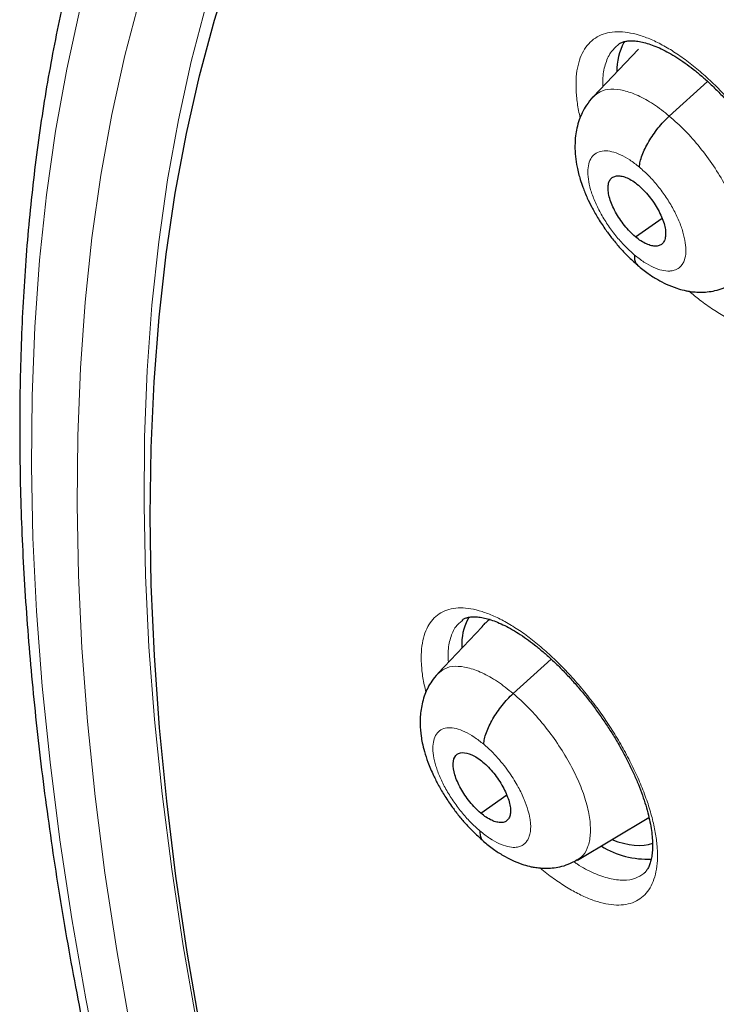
# Model space of a CAD drawing. Header units: millimetres. Extents: x 8 to 1465, y 12 to 1156.
# Tile 134 of 168: x 1171 to 1179, y 696 to 707. Entities that reach past the tile are written whole.
import ezdxf

# ---------------------------------------------------------------- set-up
doc = ezdxf.new("R2010")
doc.units = ezdxf.units.MM

msp = doc.modelspace()

# ---------------------------------------------------------------- linework, layer by layer
at = {"color": 7, "linetype": 'Continuous', "lineweight": 30}
for p, q in [((1177.795, 706.437), (1177.3, 705.915)), ((1177.574, 706.482), (1177.571, 706.48)), ((1177.643, 706.519), (1177.636, 706.508)), ((1178.132, 705.706), (1178.549, 706.084)), ((1177.761, 704.388), (1178.053, 704.591)), ((1175.872, 700.199), (1175.87, 700.196)), ((1176.167, 700.21), (1176.138, 700.18)), ((1176.088, 700.127), (1175.606, 699.618)), ((1175.868, 699.955), (1175.867, 699.9)), ((1176.428, 699.401), (1176.843, 699.777)), ((1176.073, 698.095), (1176.357, 698.293)), ((1177.129, 697.582), (1177.909, 698.047)), ((1177.126, 697.585), (1177.115, 697.577))]:
    msp.add_line(p, q, dxfattribs=at)
at = {"color": 7, "linetype": 'Continuous', "lineweight": 30, "flags": 128}
msp.add_lwpolyline([(1173.013, 695.732), (1172.869, 696.576), (1172.746, 697.407), (1172.646, 698.224), (1172.568, 699.027), (1172.511, 699.814), (1172.477, 700.586), (1172.465, 701.342), (1172.476, 702.082), (1172.508, 702.804), (1172.563, 703.509), (1172.64, 704.196), (1172.739, 704.865), (1172.86, 705.514), (1173.002, 706.144), (1173.167, 706.754), (1173.353, 707.344)], dxfattribs=at)
at = {"color": 252, "linetype": 'Continuous', "lineweight": 0, "flags": 128}
for points in [[(1172.25, 695.735), (1172.1, 696.596), (1171.971, 697.443), (1171.866, 698.277), (1171.782, 699.096), (1171.721, 699.9), (1171.683, 700.688), (1171.667, 701.46), (1171.674, 702.215), (1171.703, 702.953), (1171.755, 703.673), (1171.829, 704.375), (1171.926, 705.059), (1172.045, 705.723), (1172.187, 706.367), (1172.351, 706.991)], [(1171.698, 706.871), (1171.554, 706.216), (1171.433, 705.541), (1171.335, 704.847), (1171.259, 704.134), (1171.206, 703.402), (1171.177, 702.652), (1171.17, 701.884), (1171.186, 701.1), (1171.225, 700.299), (1171.287, 699.482), (1171.372, 698.65), (1171.479, 697.803), (1171.61, 696.941), (1171.763, 696.067), (1171.938, 695.179)], [(1173.075, 706.919), (1172.913, 706.302), (1172.773, 705.665), (1172.655, 705.009), (1172.559, 704.334), (1172.485, 703.64), (1172.434, 702.928), (1172.405, 702.199), (1172.399, 701.452), (1172.414, 700.689), (1172.452, 699.91), (1172.512, 699.116), (1172.595, 698.306), (1172.7, 697.483), (1172.827, 696.645), (1172.975, 695.794)]]:
    msp.add_lwpolyline(points, dxfattribs=at)
at = {"color": 7, "linetype": 'Continuous', "lineweight": 30}
for centre, radius, start, end in [((1178.199, 706.207), 0.639, 151.8718, 181.3838), ((1176.434, 699.949), 0.567, 149.2788, 179.4268), ((1177.894, 698.558), 0.966, 238.5594, 272.5886)]:
    msp.add_arc(centre, radius, start, end, dxfattribs=at)
for start_param, end_param in [(6.215656, 6.390801), (2.468872, 2.98242)]:
    msp.add_ellipse((1177.093, 699.001), major_axis=(-0.955, 1.182), ratio=0.454611, start_param=start_param, end_param=end_param, dxfattribs=at)
for points, knots in [([(1175.259, 713.716), (1175.178, 713.643), (1175.011, 713.494), (1174.769, 713.258), (1174.529, 713.01), (1174.297, 712.753), (1174.073, 712.487), (1173.856, 712.213), (1173.646, 711.93), (1173.445, 711.638), (1173.251, 711.338), (1173.065, 711.029), (1172.887, 710.712), (1172.716, 710.387), (1172.554, 710.054), (1172.4, 709.712), (1172.253, 709.363), (1172.115, 709.005), (1171.985, 708.639), (1171.864, 708.266), (1171.75, 707.885), (1171.645, 707.496), (1171.548, 707.1), (1171.46, 706.697), (1171.38, 706.286), (1171.308, 705.868), (1171.245, 705.444), (1171.19, 705.012), (1171.144, 704.573), (1171.106, 704.128), (1171.077, 703.676), (1171.056, 703.218), (1171.044, 702.754), (1171.04, 702.283), (1171.044, 701.806), (1171.057, 701.324), (1171.079, 700.835), (1171.109, 700.341), (1171.147, 699.841), (1171.194, 699.336), (1171.249, 698.826), (1171.312, 698.31), (1171.384, 697.79), (1171.464, 697.264), (1171.552, 696.734), (1171.649, 696.199), (1171.754, 695.659), (1171.867, 695.115), (1171.988, 694.567), (1172.117, 694.015), (1172.255, 693.458), (1172.4, 692.898), (1172.554, 692.334), (1172.715, 691.767), (1172.884, 691.195), (1173.062, 690.621), (1173.247, 690.044), (1173.44, 689.463), (1173.64, 688.879), (1173.848, 688.293), (1174.064, 687.704), (1174.288, 687.113), (1174.519, 686.519), (1174.757, 685.923), (1175.003, 685.325), (1175.256, 684.725), (1175.517, 684.123), (1175.784, 683.52), (1176.059, 682.915), (1176.341, 682.309), (1176.63, 681.701), (1176.926, 681.093), (1177.228, 680.483), (1177.538, 679.873), (1177.854, 679.262), (1178.177, 678.651), (1178.506, 678.04), (1178.842, 677.428), (1179.184, 676.816), (1179.532, 676.205), (1179.887, 675.594), (1180.248, 674.983), (1180.614, 674.373), (1180.987, 673.763), (1181.366, 673.154), (1181.75, 672.547), (1182.14, 671.94), (1182.536, 671.335), (1182.937, 670.731), (1183.343, 670.129), (1183.755, 669.529), (1184.172, 668.931), (1184.594, 668.334), (1185.021, 667.74), (1185.452, 667.148), (1185.889, 666.559), (1186.33, 665.972), (1186.776, 665.388), (1187.226, 664.807), (1187.681, 664.229), (1188.139, 663.654), (1188.602, 663.083), (1189.069, 662.515), (1189.54, 661.95), (1190.014, 661.389), (1190.492, 660.833), (1190.974, 660.28), (1191.459, 659.731), (1191.947, 659.187), (1192.439, 658.647), (1192.933, 658.112), (1193.431, 657.581), (1193.931, 657.055), (1194.434, 656.534), (1194.94, 656.019), (1195.448, 655.508), (1195.958, 655.003), (1196.471, 654.503), (1196.985, 654.009), (1197.502, 653.52), (1198.02, 653.038), (1198.416, 652.673), (1198.64, 652.472), (1198.689, 652.428)], [0, 0, 0, 0, 0.007784, 0.015955, 0.024129, 0.032307, 0.04049, 0.048679, 0.056875, 0.065079, 0.073291, 0.081512, 0.089743, 0.097982, 0.106232, 0.11449, 0.122758, 0.131035, 0.139321, 0.147614, 0.155915, 0.164224, 0.172539, 0.18086, 0.189186, 0.197517, 0.205852, 0.214191, 0.222534, 0.230879, 0.239227, 0.247577, 0.255928, 0.26428, 0.272634, 0.280988, 0.289343, 0.297698, 0.306052, 0.314407, 0.322762, 0.331116, 0.339469, 0.347822, 0.356174, 0.364526, 0.372876, 0.381226, 0.389575, 0.397923, 0.40627, 0.414617, 0.422962, 0.431307, 0.43965, 0.447993, 0.456335, 0.464676, 0.473016, 0.481356, 0.489694, 0.498032, 0.506369, 0.514705, 0.523041, 0.531375, 0.53971, 0.548043, 0.556376, 0.564708, 0.57304, 0.581371, 0.589701, 0.598031, 0.606361, 0.61469, 0.623018, 0.631347, 0.639674, 0.648002, 0.656329, 0.664655, 0.672981, 0.681307, 0.689633, 0.697958, 0.706283, 0.714608, 0.722933, 0.731257, 0.739582, 0.747906, 0.75623, 0.764553, 0.772877, 0.781201, 0.789524, 0.797848, 0.806171, 0.814494, 0.822818, 0.831141, 0.839464, 0.847788, 0.856111, 0.864434, 0.872758, 0.881081, 0.889405, 0.897729, 0.906053, 0.914377, 0.922701, 0.931026, 0.939351, 0.947676, 0.956001, 0.964326, 0.972652, 0.980978, 0.989304, 0.997631, 1, 1, 1, 1]), ([(1177.572, 706.484), (1177.577, 706.489), (1177.592, 706.501), (1177.619, 706.513), (1177.657, 706.523), (1177.703, 706.528), (1177.757, 706.527), (1177.82, 706.518), (1177.889, 706.501), (1177.963, 706.475), (1178.043, 706.441), (1178.127, 706.398), (1178.214, 706.346), (1178.303, 706.286), (1178.394, 706.218), (1178.486, 706.142), (1178.579, 706.058), (1178.673, 705.966), (1178.766, 705.869), (1178.858, 705.765), (1178.947, 705.656), (1179.033, 705.543), (1179.115, 705.427), (1179.192, 705.31), (1179.265, 705.19), (1179.332, 705.07), (1179.394, 704.949), (1179.45, 704.829), (1179.499, 704.71), (1179.542, 704.593), (1179.578, 704.48), (1179.607, 704.373), (1179.628, 704.271), (1179.641, 704.177), (1179.648, 704.09), (1179.649, 704.011), (1179.643, 703.939), (1179.632, 703.876), (1179.616, 703.822), (1179.596, 703.777), (1179.574, 703.741), (1179.555, 703.718), (1179.542, 703.709), (1179.538, 703.706)], [0, 0, 0, 0, 0.016602, 0.044757, 0.069938, 0.093805, 0.11917, 0.143876, 0.168376, 0.192855, 0.217366, 0.241916, 0.266462, 0.290941, 0.315196, 0.339808, 0.364721, 0.389884, 0.415237, 0.440707, 0.46622, 0.491685, 0.517044, 0.542236, 0.567239, 0.592351, 0.617608, 0.642956, 0.668316, 0.693596, 0.718719, 0.743614, 0.768224, 0.792491, 0.816324, 0.840312, 0.864386, 0.888552, 0.912862, 0.93747, 0.962723, 0.989337, 1, 1, 1, 1]), ([(1177.298, 705.914), (1177.274, 705.885), (1177.228, 705.832), (1177.181, 705.746), (1177.146, 705.661), (1177.122, 705.577), (1177.106, 705.482), (1177.1, 705.379), (1177.106, 705.266), (1177.121, 705.163), (1177.14, 705.08), (1177.161, 705.006), (1177.191, 704.918), (1177.232, 704.817), (1177.286, 704.707), (1177.35, 704.594), (1177.423, 704.482), (1177.503, 704.373), (1177.587, 704.272), (1177.682, 704.17), (1177.75, 704.111), (1177.785, 704.08)], [0, 0, 0, 0, 0.057608, 0.106451, 0.146617, 0.194062, 0.236596, 0.291501, 0.351433, 0.407627, 0.443458, 0.475126, 0.518724, 0.579991, 0.630586, 0.688954, 0.75508, 0.809752, 0.868737, 0.932077, 1, 1, 1, 1]), ([(1177.805, 705.148), (1177.808, 705.168), (1177.812, 705.208), (1177.835, 705.277), (1177.866, 705.351), (1177.907, 705.426), (1177.955, 705.502), (1178.009, 705.576), (1178.069, 705.646), (1178.111, 705.686), (1178.132, 705.706)], [0, 0, 0, 0, 0.125184, 0.249846, 0.374761, 0.49999, 0.625234, 0.750182, 0.874864, 1, 1, 1, 1]), ([(1177.761, 704.388), (1177.741, 704.406), (1177.7, 704.443), (1177.642, 704.51), (1177.589, 704.582), (1177.544, 704.658), (1177.506, 704.734), (1177.48, 704.807), (1177.465, 704.875), (1177.462, 704.935), (1177.471, 704.985), (1177.492, 705.023), (1177.524, 705.046), (1177.567, 705.055), (1177.616, 705.051), (1177.672, 705.032), (1177.732, 705), (1177.773, 704.967), (1177.794, 704.951)], [0, 0, 0, 0, 0.0626183, 0.125106, 0.1877713, 0.2505074, 0.3130708, 0.3753575, 0.4376153, 0.5000088, 0.5623994, 0.6246509, 0.6869325, 0.7494938, 0.8122301, 0.8748961, 0.9373833, 1, 1, 1, 1]), ([(1177.794, 704.951), (1177.815, 704.933), (1177.855, 704.896), (1177.913, 704.829), (1177.966, 704.757), (1178.012, 704.681), (1178.049, 704.605), (1178.076, 704.532), (1178.091, 704.464), (1178.093, 704.404), (1178.084, 704.354), (1178.063, 704.316), (1178.031, 704.293), (1177.989, 704.283), (1177.939, 704.288), (1177.883, 704.307), (1177.823, 704.339), (1177.782, 704.371), (1177.761, 704.388)], [0, 0, 0, 0, 0.062619, 0.125107, 0.187772, 0.250508, 0.313071, 0.375358, 0.437616, 0.50001, 0.5624, 0.624651, 0.686933, 0.749494, 0.81223, 0.874896, 0.937384, 1, 1, 1, 1]), ([(1177.75, 704.191), (1177.75, 704.173), (1177.751, 704.138), (1177.764, 704.1), (1177.779, 704.085), (1177.786, 704.078)], [0, 0, 0, 0, 0.363212, 0.727251, 1, 1, 1, 1]), ([(1177.785, 704.077), (1177.823, 704.046), (1177.895, 703.987), (1178.001, 703.921), (1178.105, 703.866), (1178.201, 703.828), (1178.279, 703.806), (1178.34, 703.793), (1178.4, 703.785), (1178.471, 703.781), (1178.551, 703.785), (1178.634, 703.799), (1178.727, 703.826), (1178.786, 703.858), (1178.817, 703.874)], [0, 0, 0, 0, 0.1187962, 0.2248405, 0.3175245, 0.4297273, 0.5077528, 0.5447315, 0.5962304, 0.6668179, 0.7327539, 0.810143, 0.899198, 1, 1, 1, 1]), ([(1175.87, 700.201), (1175.874, 700.204), (1175.887, 700.215), (1175.91, 700.225), (1175.944, 700.235), (1175.987, 700.239), (1176.038, 700.238), (1176.098, 700.229), (1176.164, 700.212), (1176.237, 700.187), (1176.315, 700.153), (1176.398, 700.111), (1176.483, 700.059), (1176.572, 700), (1176.662, 699.932), (1176.754, 699.857), (1176.847, 699.774), (1176.941, 699.683), (1177.034, 699.586), (1177.126, 699.483), (1177.217, 699.375), (1177.304, 699.263), (1177.387, 699.148), (1177.466, 699.031), (1177.54, 698.913), (1177.609, 698.793), (1177.673, 698.673), (1177.731, 698.553), (1177.783, 698.435), (1177.828, 698.319), (1177.867, 698.207), (1177.898, 698.099), (1177.922, 697.998), (1177.938, 697.904), (1177.947, 697.818), (1177.95, 697.739), (1177.947, 697.667), (1177.938, 697.605), (1177.925, 697.551), (1177.908, 697.507), (1177.888, 697.472), (1177.87, 697.449), (1177.857, 697.439), (1177.852, 697.435)], [0, 0, 0, 0, 0.014826, 0.043091, 0.068054, 0.091676, 0.116776, 0.14124, 0.165545, 0.189862, 0.214259, 0.238735, 0.263251, 0.287732, 0.312006, 0.336567, 0.361433, 0.386556, 0.411874, 0.437316, 0.462809, 0.488261, 0.513614, 0.538813, 0.563784, 0.588833, 0.614036, 0.639338, 0.664666, 0.689924, 0.715032, 0.739915, 0.764511, 0.788766, 0.812501, 0.836379, 0.860325, 0.884332, 0.908435, 0.932764, 0.957637, 0.983733, 1, 1, 1, 1]), ([(1175.604, 699.616), (1175.581, 699.59), (1175.54, 699.542), (1175.495, 699.465), (1175.461, 699.388), (1175.437, 699.309), (1175.416, 699.202), (1175.408, 699.077), (1175.419, 698.954), (1175.436, 698.854), (1175.459, 698.761), (1175.498, 698.642), (1175.551, 698.517), (1175.614, 698.394), (1175.683, 698.276), (1175.759, 698.164), (1175.838, 698.06), (1175.918, 697.966), (1176.006, 697.874), (1176.068, 697.821), (1176.099, 697.793)], [0, 0, 0, 0, 0.051664, 0.09615, 0.13352, 0.177806, 0.218928, 0.297782, 0.366464, 0.403623, 0.453143, 0.514871, 0.588552, 0.644248, 0.705156, 0.771216, 0.824105, 0.879815, 0.938385, 1, 1, 1, 1]), ([(1176.106, 698.847), (1176.108, 698.866), (1176.112, 698.906), (1176.134, 698.974), (1176.164, 699.047), (1176.204, 699.123), (1176.252, 699.198), (1176.306, 699.271), (1176.365, 699.341), (1176.407, 699.381), (1176.428, 699.401)], [0, 0, 0, 0, 0.125612, 0.250397, 0.375215, 0.500218, 0.625206, 0.749965, 0.874625, 1, 1, 1, 1]), ([(1176.073, 698.095), (1176.052, 698.113), (1176.011, 698.15), (1175.934, 698.239), (1175.85, 698.364), (1175.783, 698.516), (1175.764, 698.644), (1175.793, 698.733), (1175.868, 698.765), (1175.956, 698.744), (1176.036, 698.701), (1176.077, 698.668), (1176.097, 698.652)], [0, 0, 0, 0, 0.062837, 0.125545, 0.250843, 0.37553, 0.499999, 0.624469, 0.749157, 0.874455, 0.937163, 1, 1, 1, 1]), ([(1176.097, 698.652), (1176.118, 698.634), (1176.159, 698.597), (1176.217, 698.53), (1176.27, 698.458), (1176.316, 698.383), (1176.354, 698.307), (1176.381, 698.234), (1176.397, 698.167), (1176.4, 698.107), (1176.392, 698.058), (1176.372, 698.021), (1176.34, 697.998), (1176.298, 697.989), (1176.249, 697.995), (1176.194, 698.014), (1176.134, 698.046), (1176.093, 698.079), (1176.073, 698.095)], [0, 0, 0, 0, 0.062618, 0.125107, 0.187774, 0.25051, 0.313071, 0.375354, 0.437608, 0.499999, 0.562391, 0.624645, 0.686928, 0.74949, 0.812226, 0.874893, 0.937382, 1, 1, 1, 1]), ([(1176.064, 697.901), (1176.065, 697.883), (1176.066, 697.848), (1176.079, 697.812), (1176.094, 697.797), (1176.1, 697.791)], [0, 0, 0, 0, 0.372652, 0.747052, 1, 1, 1, 1]), ([(1176.099, 697.79), (1176.137, 697.759), (1176.208, 697.701), (1176.313, 697.634), (1176.417, 697.579), (1176.512, 697.54), (1176.589, 697.517), (1176.65, 697.504), (1176.71, 697.496), (1176.78, 697.492), (1176.858, 697.495), (1176.941, 697.508), (1177.033, 697.535), (1177.092, 697.567), (1177.123, 697.583)], [0, 0, 0, 0, 0.119191, 0.22562, 0.318656, 0.431334, 0.509822, 0.546907, 0.598238, 0.668549, 0.734184, 0.811176, 0.899733, 1, 1, 1, 1])]:
    msp.add_open_spline(points, degree=3, knots=knots, dxfattribs=at)
at = {"color": 252, "linetype": 'Continuous', "lineweight": 0}
for points, knots in [([(1177.158, 705.686), (1177.147, 705.739), (1177.125, 705.848), (1177.112, 705.998), (1177.114, 706.137), (1177.133, 706.261), (1177.168, 706.369), (1177.218, 706.46), (1177.284, 706.532), (1177.364, 706.585), (1177.457, 706.618), (1177.561, 706.63), (1177.677, 706.621), (1177.801, 706.593), (1177.934, 706.544), (1178.072, 706.475), (1178.215, 706.388), (1178.36, 706.283), (1178.505, 706.162), (1178.65, 706.026), (1178.791, 705.876), (1178.928, 705.716), (1179.056, 705.55), (1179.173, 705.38), (1179.282, 705.207), (1179.382, 705.027), (1179.472, 704.843), (1179.549, 704.66), (1179.611, 704.482), (1179.658, 704.311), (1179.689, 704.148), (1179.704, 703.996), (1179.702, 703.856), (1179.684, 703.731), (1179.65, 703.622), (1179.601, 703.53), (1179.536, 703.456), (1179.457, 703.403), (1179.365, 703.369), (1179.261, 703.355), (1179.146, 703.362), (1179.022, 703.389), (1178.891, 703.437), (1178.752, 703.504), (1178.61, 703.591), (1178.475, 703.686), (1178.388, 703.76), (1178.35, 703.792)], [0, 0, 0, 0, 0.022011, 0.04447, 0.066857, 0.089207, 0.111629, 0.133979, 0.156306, 0.178704, 0.201031, 0.22336, 0.24576, 0.26809, 0.290445, 0.312871, 0.335226, 0.357619, 0.380084, 0.402477, 0.424905, 0.447404, 0.469831, 0.490935, 0.512039, 0.534441, 0.556914, 0.579316, 0.60172, 0.624194, 0.646598, 0.668973, 0.691419, 0.713795, 0.736135, 0.758547, 0.780888, 0.803213, 0.825609, 0.847934, 0.870269, 0.892675, 0.91501, 0.937376, 0.959814, 0.98218, 1, 1, 1, 1]), ([(1177.571, 706.48), (1177.547, 706.459), (1177.489, 706.41), (1177.435, 706.288), (1177.404, 706.158), (1177.407, 706.061), (1177.408, 706.029)], [0, 0, 0, 0, 0.233347, 0.540981, 0.848616, 1, 1, 1, 1]), ([(1177.302, 705.913), (1177.326, 705.934), (1177.377, 705.981), (1177.491, 706.005), (1177.631, 705.991), (1177.789, 705.935), (1177.958, 705.843), (1178.074, 705.752), (1178.132, 705.706)], [0, 0, 0, 0, 0.145461, 0.316298, 0.487155, 0.658077, 0.828928, 1, 1, 1, 1]), ([(1178.132, 705.706), (1178.189, 705.655), (1178.304, 705.552), (1178.468, 705.365), (1178.617, 705.163), (1178.746, 704.951), (1178.849, 704.738), (1178.922, 704.532), (1178.963, 704.341), (1178.97, 704.173), (1178.944, 704.032), (1178.894, 703.929), (1178.838, 703.893), (1178.814, 703.877)], [0, 0, 0, 0, 0.093013, 0.185904, 0.278833, 0.371729, 0.464613, 0.557418, 0.650176, 0.743058, 0.835936, 0.92869, 1, 1, 1, 1]), ([(1177.75, 704.191), (1177.715, 704.222), (1177.646, 704.285), (1177.546, 704.398), (1177.456, 704.52), (1177.378, 704.649), (1177.315, 704.778), (1177.27, 704.903), (1177.245, 705.019), (1177.24, 705.122), (1177.255, 705.207), (1177.291, 705.271), (1177.346, 705.313), (1177.417, 705.33), (1177.502, 705.321), (1177.598, 705.287), (1177.7, 705.231), (1177.77, 705.176), (1177.805, 705.148)], [0, 0, 0, 0, 0.062499, 0.125002, 0.187499, 0.249999, 0.312498, 0.374998, 0.437496, 0.5, 0.562501, 0.625003, 0.687504, 0.750002, 0.812502, 0.874998, 0.937501, 1, 1, 1, 1]), ([(1177.805, 705.148), (1177.84, 705.117), (1177.91, 705.055), (1178.009, 704.942), (1178.099, 704.819), (1178.177, 704.691), (1178.239, 704.562), (1178.283, 704.438), (1178.309, 704.321), (1178.316, 704.217), (1178.303, 704.143), (1178.285, 704.105), (1178.275, 704.089), (1178.271, 704.083), (1178.266, 704.077), (1178.262, 704.073), (1178.259, 704.07), (1178.255, 704.065), (1178.245, 704.054), (1178.226, 704.039), (1178.201, 704.026), (1178.175, 704.018), (1178.154, 704.015), (1178.116, 704.012), (1178.053, 704.018), (1177.958, 704.051), (1177.856, 704.107), (1177.785, 704.163), (1177.75, 704.191)], [0, 0, 0, 0, 0.062592, 0.124974, 0.187332, 0.249625, 0.311859, 0.374265, 0.43688, 0.499529, 0.562175, 0.597217, 0.6041, 0.610981, 0.617859, 0.624736, 0.625371, 0.629898, 0.642046, 0.66585, 0.695949, 0.718694, 0.736672, 0.749887, 0.812384, 0.874901, 0.937375, 1, 1, 1, 1]), ([(1175.475, 699.415), (1175.463, 699.468), (1175.439, 699.575), (1175.424, 699.723), (1175.423, 699.859), (1175.439, 699.981), (1175.471, 700.087), (1175.519, 700.176), (1175.581, 700.246), (1175.658, 700.297), (1175.748, 700.328), (1175.851, 700.339), (1175.964, 700.329), (1176.086, 700.299), (1176.217, 700.249), (1176.354, 700.179), (1176.496, 700.091), (1176.64, 699.986), (1176.785, 699.864), (1176.93, 699.728), (1177.072, 699.579), (1177.209, 699.418), (1177.338, 699.253), (1177.456, 699.084), (1177.566, 698.911), (1177.667, 698.732), (1177.759, 698.55), (1177.838, 698.369), (1177.902, 698.193), (1177.951, 698.024), (1177.985, 697.863), (1178.003, 697.713), (1178.004, 697.576), (1177.989, 697.452), (1177.958, 697.346), (1177.912, 697.256), (1177.85, 697.184), (1177.774, 697.132), (1177.685, 697.1), (1177.583, 697.087), (1177.471, 697.096), (1177.348, 697.125), (1177.218, 697.174), (1177.082, 697.242), (1176.94, 697.33), (1176.82, 697.414), (1176.748, 697.476), (1176.724, 697.496)], [0, 0, 0, 0, 0.022027, 0.044602, 0.067104, 0.089583, 0.112133, 0.134611, 0.157089, 0.179639, 0.202118, 0.224621, 0.247195, 0.269698, 0.29224, 0.314852, 0.337394, 0.35997, 0.382619, 0.405196, 0.427789, 0.450455, 0.473048, 0.494308, 0.515568, 0.538085, 0.560674, 0.583191, 0.60571, 0.6283, 0.650819, 0.673312, 0.695876, 0.718369, 0.740845, 0.763392, 0.785868, 0.808351, 0.830907, 0.853391, 0.875905, 0.89849, 0.921005, 0.943558, 0.966183, 0.988737, 1, 1, 1, 1]), ([(1175.87, 700.196), (1175.846, 700.176), (1175.79, 700.129), (1175.74, 700.009), (1175.713, 699.877), (1175.718, 699.776), (1175.721, 699.739)], [0, 0, 0, 0, 0.229761, 0.528484, 0.827205, 1, 1, 1, 1]), ([(1175.607, 699.615), (1175.63, 699.636), (1175.68, 699.682), (1175.792, 699.704), (1175.93, 699.689), (1176.087, 699.631), (1176.255, 699.539), (1176.37, 699.447), (1176.428, 699.401)], [0, 0, 0, 0, 0.144626, 0.315631, 0.486656, 0.657744, 0.828761, 1, 1, 1, 1]), ([(1176.428, 699.401), (1176.485, 699.349), (1176.6, 699.247), (1176.764, 699.06), (1176.913, 698.858), (1177.043, 698.647), (1177.148, 698.435), (1177.224, 698.231), (1177.266, 698.042), (1177.276, 697.875), (1177.252, 697.736), (1177.203, 697.635), (1177.149, 697.6), (1177.126, 697.585)], [0, 0, 0, 0, 0.093083, 0.186046, 0.279048, 0.372015, 0.464971, 0.557847, 0.650673, 0.743625, 0.836576, 0.929403, 1, 1, 1, 1]), ([(1176.064, 697.901), (1176.03, 697.932), (1175.96, 697.994), (1175.861, 698.107), (1175.77, 698.229), (1175.691, 698.357), (1175.627, 698.486), (1175.581, 698.61), (1175.555, 698.725), (1175.548, 698.827), (1175.563, 698.911), (1175.597, 698.974), (1175.651, 699.015), (1175.721, 699.031), (1175.804, 699.021), (1175.899, 698.987), (1176.001, 698.93), (1176.071, 698.874), (1176.106, 698.847)], [0, 0, 0, 0, 0.062499, 0.125002, 0.187499, 0.249999, 0.312497, 0.374998, 0.4375, 0.500001, 0.562504, 0.625002, 0.687503, 0.750001, 0.812501, 0.874998, 0.937501, 1, 1, 1, 1]), ([(1176.106, 698.847), (1176.133, 698.823), (1176.185, 698.777), (1176.26, 698.698), (1176.327, 698.617), (1176.387, 698.536), (1176.439, 698.457), (1176.496, 698.359), (1176.549, 698.248), (1176.59, 698.133), (1176.608, 698.057), (1176.615, 698.01), (1176.617, 697.984), (1176.619, 697.961), (1176.619, 697.941), (1176.618, 697.925), (1176.617, 697.904), (1176.612, 697.871), (1176.601, 697.831), (1176.581, 697.791), (1176.559, 697.765), (1176.536, 697.748), (1176.518, 697.737), (1176.498, 697.729), (1176.474, 697.723), (1176.432, 697.719), (1176.367, 697.726), (1176.273, 697.759), (1176.171, 697.815), (1176.1, 697.872), (1176.064, 697.901)], [0, 0, 0, 0, 0.0482498, 0.0941003, 0.1377073, 0.1790965, 0.2182478, 0.2551427, 0.3220973, 0.3801094, 0.4291033, 0.446194, 0.4618531, 0.4760839, 0.4888859, 0.5002569, 0.5080696, 0.5323767, 0.5717937, 0.6064538, 0.6477475, 0.6661161, 0.6855309, 0.7059922, 0.7275074, 0.7500885, 0.8114299, 0.8735166, 0.9363091, 1, 1, 1, 1]), ([(1177.087, 697.566), (1177.1, 697.557), (1177.176, 697.502), (1177.309, 697.436), (1177.481, 697.374), (1177.634, 697.356), (1177.761, 697.374), (1177.823, 697.417), (1177.852, 697.437)], [0, 0, 0, 0, 0.0387406, 0.2374268, 0.4357468, 0.6340648, 0.8320886, 1, 1, 1, 1])]:
    msp.add_open_spline(points, degree=3, knots=knots, dxfattribs=at)

doc.saveas('drawing.dxf')
